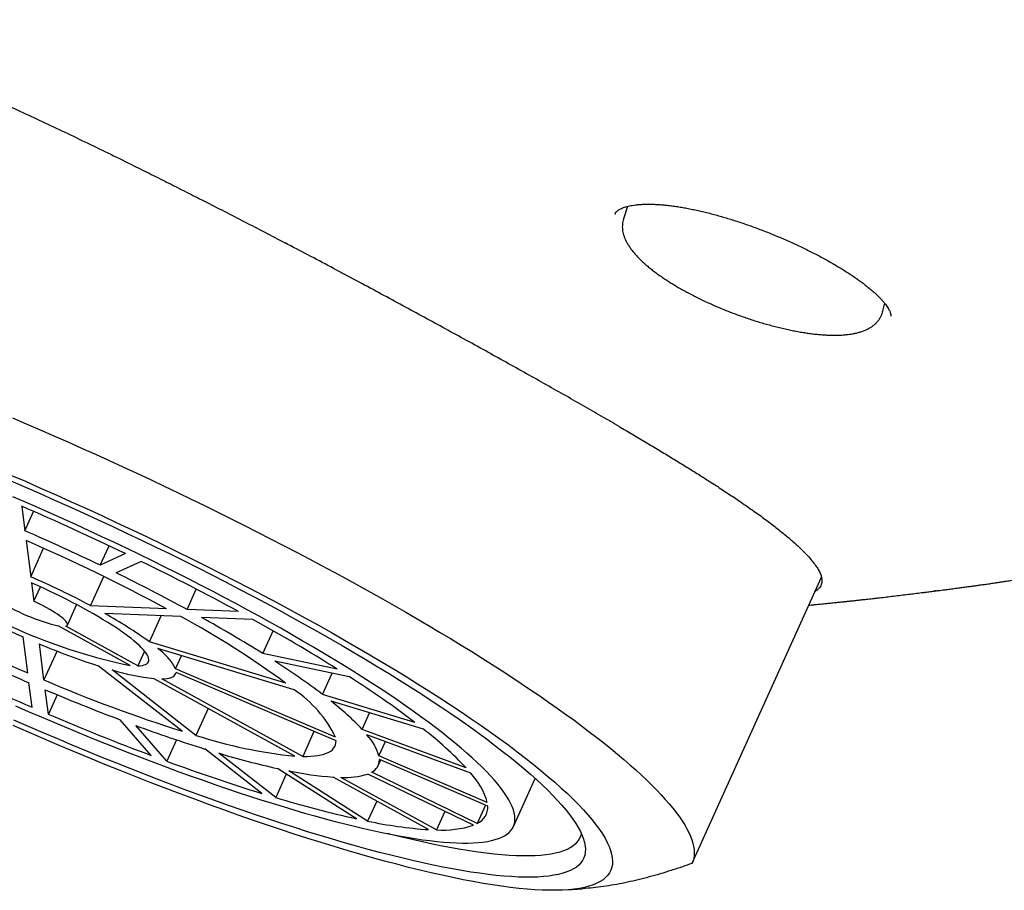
# Model space of a CAD drawing. Header units: millimetres. Extents: x 8 to 1080, y 12 to 906.
# Tile 10 of 76: x 58 to 74, y 821 to 836. Entities that reach past the tile are written whole.
import ezdxf

# ---------------------------------------------------------------- set-up
doc = ezdxf.new("R2010")
doc.units = ezdxf.units.MM

msp = doc.modelspace()

# ---------------------------------------------------------------- linework, layer by layer
at = {"color": 7, "linetype": 'Continuous', "lineweight": 30}
for p, q in [((67.94, 832.803), (67.872, 832.594)), ((67.728, 832.676), (67.728, 832.674)), ((72.243, 831.036), (72.275, 831.169)), ((57.725, 827.746), (57.778, 827.334)), ((57.778, 827.334), (57.925, 827.659)), ((57.799, 827.169), (57.877, 826.56)), ((59.05, 826.753), (59.198, 827.08)), ((57.877, 826.56), (58.093, 827.039)), ((59.472, 826.949), (59.05, 826.753)), ((59.739, 826.819), (59.317, 826.624)), ((58.884, 826.072), (59.107, 826.566)), ((57.89, 826.457), (57.93, 826.146)), ((69.029, 821.734), (71.207, 826.555)), ((57.93, 826.146), (58.04, 826.389)), ((60.512, 826.007), (60.668, 826.351)), ((73.135, 826.321), (73.121, 826.32)), ((58.496, 825.744), (58.651, 826.088)), ((60.165, 826.021), (58.884, 826.072)), ((60.407, 825.888), (59.125, 825.939)), ((59.877, 825.461), (60.076, 825.901)), ((61.381, 825.973), (60.512, 826.007)), ((61.622, 825.84), (60.754, 825.874)), ((59.554, 825.063), (58.339, 825.731)), ((59.684, 825.058), (58.469, 825.725)), ((61.791, 825.264), (61.964, 825.648)), ((57.826, 824.937), (57.748, 825.546)), ((58.1, 824.82), (58.022, 825.428)), ((62.175, 824.764), (59.877, 825.461)), ((58.32, 825.308), (58.1, 824.82)), ((59.796, 825.306), (59.684, 825.058)), ((62.319, 824.652), (60.021, 825.349)), ((63.046, 825.002), (61.791, 825.264)), ((60.318, 825.009), (60.417, 825.229)), ((63.245, 824.875), (61.99, 825.138)), ((60.43, 823.955), (59.013, 825.06)), ((60.663, 823.885), (59.247, 824.99)), ((63.016, 823.853), (60.318, 825.009)), ((60.319, 824.921), (60.33, 824.945)), ((63.024, 823.791), (60.326, 824.947)), ((62.798, 824.575), (62.96, 824.935)), ((57.9, 824.36), (57.847, 824.772)), ((62.332, 823.536), (59.957, 824.841)), ((62.462, 823.531), (60.087, 824.836)), ((58.174, 824.242), (58.121, 824.655)), ((64.354, 824.103), (62.798, 824.575)), ((58.322, 824.57), (58.174, 824.242)), ((64.498, 823.991), (62.942, 824.463)), ((60.869, 824.34), (60.663, 823.885)), ((63.465, 823.987), (63.591, 824.266)), ((59.908, 823.548), (59.384, 824.149)), ((60.171, 823.451), (59.646, 824.052)), ((62.652, 823.95), (62.462, 823.531)), ((65.217, 823.337), (63.465, 823.987)), ((60.333, 823.811), (60.171, 823.451)), ((65.296, 823.247), (63.544, 823.897)), ((63.747, 823.539), (63.856, 823.781)), ((61.773, 822.907), (60.813, 823.656)), ((62.007, 822.836), (61.047, 823.585)), ((63.736, 823.377), (63.777, 823.468)), ((65.575, 822.756), (63.747, 823.539)), ((65.583, 822.694), (63.755, 823.477)), ((63.369, 822.48), (62.039, 823.326)), ((63.557, 822.441), (62.227, 823.287)), ((65.404, 822.4), (63.625, 823.263)), ((62.186, 823.233), (62.007, 822.836)), ((64.586, 822.297), (62.976, 823.182)), ((64.716, 822.292), (63.106, 823.177)), ((65.341, 822.37), (63.561, 823.234)), ((66.014, 822.348), (66.381, 823.16)), ((63.71, 822.779), (63.557, 822.441)), ((64.857, 822.605), (64.716, 822.292)), ((65.545, 822.711), (65.404, 822.4)), ((66.91, 821.281), (67.18, 821.3))]:
    msp.add_line(p, q, dxfattribs=at)
at = {"color": 7, "linetype": 'Continuous', "lineweight": 30, "flags": 128}
for points in [[(57.568, 829.237), (57.801, 829.137), (58.035, 829.037), (58.268, 828.935), (58.502, 828.832), (58.735, 828.729), (58.968, 828.624), (59.2, 828.518), (59.432, 828.412), (59.664, 828.305), (59.894, 828.197), (60.124, 828.088), (60.353, 827.979), (60.581, 827.869), (60.808, 827.759), (61.033, 827.648), (61.257, 827.537), (61.48, 827.425), (61.702, 827.313), (61.921, 827.201), (62.139, 827.088), (62.355, 826.975), (62.569, 826.863), (62.781, 826.75), (62.991, 826.637), (63.199, 826.524), (63.404, 826.411), (63.608, 826.298), (63.808, 826.185), (64.006, 826.073), (64.201, 825.961), (64.394, 825.849), (64.584, 825.738), (64.77, 825.627), (64.954, 825.516), (65.135, 825.406), (65.312, 825.297), (65.486, 825.188), (65.657, 825.08), (65.824, 824.972), (65.988, 824.866), (66.148, 824.76), (66.305, 824.655), (66.458, 824.551), (66.607, 824.448), (66.752, 824.346), (66.894, 824.245), (67.031, 824.145), (67.165, 824.046), (67.294, 823.948), (67.419, 823.852), (67.54, 823.757), (67.656, 823.663), (67.768, 823.571), (67.876, 823.48), (67.98, 823.39), (68.079, 823.302), (68.173, 823.216), (68.263, 823.131), (68.348, 823.047), (68.429, 822.966), (68.505, 822.886), (68.576, 822.807), (68.643, 822.731), (68.704, 822.656), (68.761, 822.583), (68.813, 822.512), (68.86, 822.443), (68.903, 822.375), (68.94, 822.31), (68.973, 822.247), (69, 822.185), (69.023, 822.126), (69.041, 822.069), (69.054, 822.013), (69.061, 821.96), (69.064, 821.909), (69.062, 821.86), (69.055, 821.814), (69.043, 821.769), (69.026, 821.727)], [(57.527, 828.279), (57.786, 828.168), (58.044, 828.055), (58.303, 827.941), (58.561, 827.825), (58.818, 827.708), (59.075, 827.59), (59.331, 827.471), (59.586, 827.352), (59.839, 827.231), (60.092, 827.109), (60.342, 826.987), (60.591, 826.864), (60.838, 826.74), (61.083, 826.616), (61.326, 826.492), (61.566, 826.367), (61.804, 826.242), (62.039, 826.117), (62.271, 825.992), (62.5, 825.867), (62.726, 825.742), (62.949, 825.617), (63.168, 825.492), (63.383, 825.368), (63.595, 825.245), (63.802, 825.122), (64.006, 824.999), (64.205, 824.878), (64.4, 824.757), (64.59, 824.637), (64.776, 824.518), (64.956, 824.4), (65.132, 824.283), (65.303, 824.167), (65.469, 824.053), (65.63, 823.94), (65.785, 823.829), (65.935, 823.719), (66.079, 823.61), (66.217, 823.504), (66.35, 823.399), (66.477, 823.296), (66.598, 823.194), (66.713, 823.095), (66.822, 822.998), (66.925, 822.903), (67.021, 822.81), (67.111, 822.719), (67.195, 822.63), (67.272, 822.544), (67.343, 822.46), (67.407, 822.379), (67.465, 822.3), (67.516, 822.224), (67.561, 822.151), (67.598, 822.08), (67.629, 822.012), (67.654, 821.946), (67.671, 821.884), (67.682, 821.824), (67.686, 821.767), (67.684, 821.713), (67.674, 821.662), (67.658, 821.614), (67.635, 821.569), (67.605, 821.528), (67.569, 821.489), (67.526, 821.453), (67.476, 821.421), (67.42, 821.392), (67.357, 821.366), (67.287, 821.343), (67.211, 821.323), (67.129, 821.307), (67.04, 821.294), (66.945, 821.284), (66.843, 821.277), (66.736, 821.274), (66.622, 821.274), (66.502, 821.277), (66.377, 821.284), (66.245, 821.293), (66.108, 821.306), (65.965, 821.323), (65.816, 821.342), (65.662, 821.365), (65.503, 821.391), (65.338, 821.42), (65.168, 821.453), (64.993, 821.488), (64.813, 821.527), (64.628, 821.568), (64.439, 821.613), (64.245, 821.661), (64.047, 821.712), (63.844, 821.766), (63.638, 821.823), (63.427, 821.882), (63.212, 821.945), (62.994, 822.01), (62.772, 822.078), (62.547, 822.149), (62.319, 822.223), (62.087, 822.299), (61.853, 822.377), (61.616, 822.459), (61.376, 822.542), (61.133, 822.629), (60.889, 822.717), (60.642, 822.808), (60.394, 822.901), (60.143, 822.996), (59.891, 823.093), (59.638, 823.192), (59.383, 823.293), (59.128, 823.397), (58.871, 823.501), (58.614, 823.608), (58.356, 823.716), (58.097, 823.826), (57.839, 823.938), (57.58, 824.051)], [(57.541, 828.176), (57.787, 828.07), (58.034, 827.962), (58.28, 827.853), (58.526, 827.743), (58.772, 827.632), (59.016, 827.519), (59.26, 827.406), (59.504, 827.291), (59.745, 827.176), (59.986, 827.06), (60.225, 826.943), (60.463, 826.826), (60.698, 826.708), (60.932, 826.59), (61.163, 826.471), (61.393, 826.352), (61.619, 826.233), (61.844, 826.114), (62.065, 825.995), (62.283, 825.875), (62.499, 825.756), (62.711, 825.637), (62.92, 825.518), (63.125, 825.4), (63.327, 825.282), (63.525, 825.165), (63.719, 825.048), (63.909, 824.932), (64.095, 824.817), (64.276, 824.702), (64.453, 824.589), (64.626, 824.476), (64.793, 824.365), (64.957, 824.255), (65.115, 824.146), (65.268, 824.038), (65.416, 823.932), (65.559, 823.827), (65.696, 823.723), (65.828, 823.622), (65.955, 823.522), (66.076, 823.423), (66.191, 823.327), (66.301, 823.232), (66.405, 823.139), (66.503, 823.048), (66.595, 822.96), (66.681, 822.873), (66.76, 822.789), (66.834, 822.707), (66.902, 822.627), (66.963, 822.549), (67.018, 822.474), (67.067, 822.401), (67.109, 822.331), (67.145, 822.264), (67.175, 822.199), (67.198, 822.136), (67.215, 822.077), (67.225, 822.02), (67.229, 821.965), (67.227, 821.914), (67.218, 821.865), (67.202, 821.82), (67.18, 821.777), (67.152, 821.737), (67.117, 821.7), (67.076, 821.666), (67.029, 821.635), (66.975, 821.607), (66.915, 821.583), (66.849, 821.561), (66.776, 821.542), (66.698, 821.527), (66.613, 821.514), (66.522, 821.505), (66.425, 821.498), (66.323, 821.495), (66.214, 821.495), (66.1, 821.498), (65.98, 821.504), (65.855, 821.514), (65.724, 821.526), (65.587, 821.542), (65.446, 821.56), (65.299, 821.582), (65.147, 821.607), (64.989, 821.635), (64.827, 821.666), (64.661, 821.699), (64.489, 821.736), (64.313, 821.776), (64.132, 821.819), (63.947, 821.864), (63.758, 821.913), (63.565, 821.964), (63.368, 822.018), (63.167, 822.075), (62.962, 822.135), (62.754, 822.197), (62.543, 822.262), (62.328, 822.33), (62.11, 822.4), (61.889, 822.473), (61.666, 822.548), (61.439, 822.625), (61.211, 822.705), (60.98, 822.787), (60.746, 822.871), (60.511, 822.958), (60.274, 823.047), (60.035, 823.137), (59.795, 823.23), (59.553, 823.325), (59.311, 823.421), (59.067, 823.52), (58.822, 823.62), (58.576, 823.721), (58.331, 823.825), (58.084, 823.93), (57.838, 824.036), (57.591, 824.144)], [(57.619, 824.385), (57.835, 824.29), (58.05, 824.198), (58.265, 824.106), (58.48, 824.016), (58.695, 823.927), (58.908, 823.839), (59.121, 823.753), (59.334, 823.669), (59.545, 823.586), (59.755, 823.505), (59.963, 823.426), (60.171, 823.349), (60.376, 823.273), (60.58, 823.199), (60.782, 823.128), (60.982, 823.058), (61.179, 822.99), (61.375, 822.924), (61.568, 822.861), (61.758, 822.8), (61.946, 822.741), (62.131, 822.684), (62.312, 822.63), (62.491, 822.577), (62.667, 822.528), (62.839, 822.48), (63.008, 822.435), (63.173, 822.393), (63.335, 822.353), (63.492, 822.316), (63.646, 822.281), (63.796, 822.249), (63.942, 822.219), (64.084, 822.192), (64.221, 822.168), (64.354, 822.146), (64.482, 822.127), (64.606, 822.111), (64.725, 822.098), (64.84, 822.087), (64.949, 822.079), (65.054, 822.073), (65.154, 822.07), (65.249, 822.07), (65.338, 822.073), (65.423, 822.079), (65.502, 822.087), (65.576, 822.098), (65.645, 822.111), (65.708, 822.128), (65.766, 822.147), (65.818, 822.169), (65.865, 822.193), (65.907, 822.22), (65.943, 822.25), (65.973, 822.282), (65.998, 822.317), (66.017, 822.354), (66.031, 822.394), (66.038, 822.436), (66.041, 822.481), (66.037, 822.529), (66.028, 822.578), (66.014, 822.631), (65.993, 822.685), (65.967, 822.742), (65.936, 822.801), (65.899, 822.862), (65.856, 822.926), (65.808, 822.991), (65.755, 823.059), (65.696, 823.129), (65.631, 823.201), (65.561, 823.275), (65.486, 823.35), (65.406, 823.428), (65.32, 823.507), (65.23, 823.588), (65.134, 823.671), (65.033, 823.755), (64.927, 823.841), (64.817, 823.929), (64.701, 824.017), (64.581, 824.108), (64.456, 824.199), (64.327, 824.292), (64.193, 824.386), (64.055, 824.482), (63.912, 824.578), (63.766, 824.675), (63.615, 824.774), (63.46, 824.873), (63.302, 824.973), (63.139, 825.074), (62.973, 825.175), (62.804, 825.277), (62.631, 825.38), (62.455, 825.482), (62.275, 825.586), (62.093, 825.69), (61.907, 825.794), (61.719, 825.898), (61.528, 826.002), (61.335, 826.106), (61.139, 826.21), (60.941, 826.315), (60.74, 826.418), (60.538, 826.522), (60.334, 826.626), (60.128, 826.729), (59.921, 826.831), (59.712, 826.933), (59.501, 827.034), (59.29, 827.135), (59.078, 827.235), (58.864, 827.334), (58.65, 827.432), (58.436, 827.53), (58.221, 827.626), (58.006, 827.721), (57.79, 827.815), (57.575, 827.908)], [(59.684, 825.058), (59.724, 825.06), (59.759, 825.065), (59.789, 825.072), (59.814, 825.082), (59.835, 825.094), (59.851, 825.108), (59.862, 825.125), (59.868, 825.144), (59.869, 825.165), (59.865, 825.188), (59.857, 825.213), (59.843, 825.24), (59.825, 825.269), (59.801, 825.3), (59.773, 825.333), (59.74, 825.368), (59.703, 825.404), (59.661, 825.442), (59.614, 825.481), (59.563, 825.522), (59.508, 825.564), (59.449, 825.607), (59.386, 825.651), (59.32, 825.696), (59.249, 825.742), (59.175, 825.789), (59.098, 825.836), (59.018, 825.884), (58.935, 825.932), (58.849, 825.981), (58.761, 826.03), (58.67, 826.079), (58.577, 826.127), (58.483, 826.176), (58.387, 826.224), (58.289, 826.272), (58.191, 826.319), (58.091, 826.366), (57.991, 826.412), (57.89, 826.457)], [(58.469, 825.725), (58.483, 825.731), (58.493, 825.739), (58.498, 825.749), (58.497, 825.762), (58.492, 825.776), (58.482, 825.793), (58.468, 825.811), (58.448, 825.831), (58.424, 825.853), (58.396, 825.876), (58.364, 825.9), (58.327, 825.926), (58.287, 825.952), (58.244, 825.979), (58.197, 826.007), (58.148, 826.035), (58.096, 826.063), (58.042, 826.091), (57.987, 826.118), (57.93, 826.146)], [(60.087, 824.836), (60.134, 824.838), (60.176, 824.843), (60.213, 824.85), (60.245, 824.86), (60.271, 824.873), (60.293, 824.887), (60.309, 824.905), (60.32, 824.925), (60.326, 824.947)], [(62.462, 823.531), (62.534, 823.531), (62.601, 823.534), (62.663, 823.539), (62.72, 823.547), (62.773, 823.557), (62.821, 823.569), (62.863, 823.584), (62.901, 823.602), (62.934, 823.622), (62.962, 823.644), (62.984, 823.669), (63.002, 823.696), (63.014, 823.725), (63.021, 823.757), (63.024, 823.791)], [(67.16, 822.232), (67.157, 822.216), (67.141, 822.171), (67.12, 822.129), (67.092, 822.09), (67.058, 822.054), (67.018, 822.02), (66.971, 821.99), (66.919, 821.963), (66.86, 821.938), (66.795, 821.917), (66.724, 821.899), (66.647, 821.883), (66.563, 821.871), (66.475, 821.862), (66.38, 821.856), (66.279, 821.853), (66.173, 821.853), (66.061, 821.856), (65.943, 821.862), (65.82, 821.871), (65.692, 821.883), (65.558, 821.898), (65.419, 821.917), (65.275, 821.938), (65.126, 821.962), (64.972, 821.99), (64.813, 822.02), (64.649, 822.053), (64.481, 822.089), (64.308, 822.128), (64.131, 822.17), (63.95, 822.215), (63.895, 822.229)]]:
    msp.add_lwpolyline(points, dxfattribs=at)
at = {"color": 7, "linetype": 'Continuous', "lineweight": 30}
for centre, radius, start, end in [((38.868, 784.121), 47.527, 64.3076, 66.6233), ((43.32, 793.974), 36.358, 64.3633, 66.5676), ((45.675, 799.169), 30.512, 61.6483, 66.588), ((41.177, 788.815), 42.295, 61.4659, 63.9681), ((45.103, 797.597), 32.321, 61.5248, 63.9092), ((61.421, 834.14), 9.267, 235.2366, 258.374), ((51.944, 813.051), 14.755, 61.9453, 66.291), ((69.949, 852.937), 30.512, 241.6483, 246.588), ((59.123, 828.98), 3.342, 237.1922, 256.4184), ((63.681, 839.055), 14.755, 241.9453, 246.291), ((55.501, 819.408), 7.47, 54.1338, 60.9764), ((52.993, 812.274), 15.502, 53.6797, 61.4305), ((49.55, 805.652), 23.118, 58.0302, 61.012), ((46.976, 799.326), 30.29, 57.9585, 61.0838), ((62.82, 836.845), 12.385, 247.2032, 252.0956), ((72.305, 858.132), 36.358, 244.3633, 246.5676), ((59.464, 824.563), 0.963, 27.5388, 54.6377), ((76.757, 867.985), 47.527, 244.3076, 246.6233), ((55.178, 814.493), 12.638, 52.9202, 57.3826), ((60.405, 828.761), 3.945, 252.9235, 263.4736), ((68.12, 848.262), 25.494, 246.8561, 252.4427), ((54.331, 810.889), 16.586, 52.8166, 57.4862), ((71.175, 855.434), 33.433, 247.0175, 249.3486), ((61.208, 822.98), 2.008, 25.7759, 56.4006), ((60.06, 820.769), 4.685, 43.3769, 52.0385), ((75.261, 864.415), 43.656, 246.9573, 249.4089), ((68.209, 847.383), 24.853, 249.8473, 252.6885), ((60.723, 819.118), 6.164, 43.1873, 52.2282), ((63.134, 831.544), 8.048, 252.1172, 264.2798), ((62.863, 823.273), 0.923, 16.7799, 42.5225), ((65.152, 837.272), 14.289, 253.3069, 257.418), ((71.377, 853.863), 32.412, 249.7719, 252.7638), ((63.524, 823.471), 0.231, 295.8381, 1.6044), ((63.392, 828.892), 5.725, 258.2565, 265.8312), ((64.403, 822.414), 1.221, 16.2788, 43.0235), ((63.178, 824.451), 1.276, 266.7627, 287.4677), ((67.386, 840.647), 18.605, 253.1944, 257.5306), ((65.278, 822.678), 0.305, 294.3529, 3.0896), ((65.098, 829.715), 7.436, 258.0392, 266.0485), ((64.827, 823.941), 1.652, 266.1281, 288.1023)]:
    msp.add_arc(centre, radius, start, end, dxfattribs=at)
for points, knots in [([(54.062, 835.95), (54.16, 835.912), (54.356, 835.838), (54.657, 835.719), (54.991, 835.585), (55.36, 835.434), (55.764, 835.264), (56.177, 835.088), (56.575, 834.914), (56.958, 834.744), (57.324, 834.578), (57.694, 834.409), (58.07, 834.234), (58.451, 834.054), (58.837, 833.869), (59.225, 833.681), (59.484, 833.553), (59.614, 833.489)], [0, 0, 0, 0, 0.059709, 0.119434, 0.179143, 0.25444, 0.329802, 0.405164, 0.480461, 0.544712, 0.609003, 0.673295, 0.737546, 0.803138, 0.868773, 0.934408, 1, 1, 1, 1]), ([(59.614, 833.489), (59.712, 833.44), (59.909, 833.343), (60.205, 833.195), (60.501, 833.045), (60.812, 832.887), (61.139, 832.72), (61.481, 832.544), (61.822, 832.367), (62.048, 832.248), (62.162, 832.189)], [0, 0, 0, 0, 0.115641, 0.231282, 0.347275, 0.463268, 0.597176, 0.731084, 0.865542, 1, 1, 1, 1]), ([(67.727, 832.676), (67.728, 832.677), (67.729, 832.683), (67.734, 832.692), (67.743, 832.705), (67.755, 832.718), (67.77, 832.73), (67.788, 832.743), (67.811, 832.757), (67.838, 832.77), (67.87, 832.782), (67.907, 832.795), (67.948, 832.806), (67.994, 832.816), (68.045, 832.824), (68.099, 832.831), (68.158, 832.836), (68.221, 832.839), (68.287, 832.84), (68.357, 832.839), (68.431, 832.836), (68.509, 832.831), (68.589, 832.823), (68.672, 832.814), (68.759, 832.802), (68.848, 832.788), (68.939, 832.772), (69.033, 832.753), (69.128, 832.733), (69.225, 832.71), (69.324, 832.686), (69.424, 832.66), (69.525, 832.631), (69.627, 832.601), (69.73, 832.569), (69.834, 832.535), (69.938, 832.5), (70.042, 832.463), (70.145, 832.425), (70.249, 832.386), (70.352, 832.345), (70.455, 832.303), (70.556, 832.26), (70.657, 832.216), (70.756, 832.171), (70.853, 832.125), (70.949, 832.079), (71.043, 832.032), (71.135, 831.985), (71.225, 831.937), (71.313, 831.889), (71.399, 831.84), (71.482, 831.791), (71.562, 831.743), (71.638, 831.695), (71.711, 831.647), (71.781, 831.6), (71.847, 831.553), (71.911, 831.506), (71.971, 831.46), (72.027, 831.414), (72.079, 831.37), (72.127, 831.327), (72.17, 831.285), (72.209, 831.245), (72.243, 831.207), (72.274, 831.171), (72.3, 831.136), (72.322, 831.104), (72.34, 831.074), (72.354, 831.047), (72.365, 831.023), (72.372, 831.002), (72.376, 830.985), (72.378, 830.971), (72.378, 830.96), (72.377, 830.954), (72.377, 830.951), (72.376, 830.951)], [0, 0, 0, 0, 0.003235, 0.024392, 0.039577, 0.053328, 0.066193, 0.079857, 0.091512, 0.103758, 0.116535, 0.129307, 0.142115, 0.154995, 0.167961, 0.181019, 0.194168, 0.2074, 0.220608, 0.233984, 0.247409, 0.260882, 0.274403, 0.28797, 0.301584, 0.315244, 0.328952, 0.342682, 0.356385, 0.370096, 0.383796, 0.397489, 0.411183, 0.424884, 0.438596, 0.452328, 0.466076, 0.479728, 0.49335, 0.506989, 0.520636, 0.534276, 0.5479, 0.561499, 0.575063, 0.588583, 0.602017, 0.615422, 0.628895, 0.642411, 0.655946, 0.669467, 0.682945, 0.696352, 0.709662, 0.722862, 0.736049, 0.74933, 0.762651, 0.775979, 0.789271, 0.80249, 0.815598, 0.828557, 0.84133, 0.854, 0.866769, 0.879477, 0.892108, 0.904654, 0.917117, 0.929521, 0.941914, 0.954364, 0.967029, 0.980417, 0.995005, 1, 1, 1, 1]), ([(67.872, 832.594), (67.87, 832.586), (67.862, 832.564), (67.855, 832.527), (67.851, 832.482), (67.851, 832.437), (67.856, 832.391), (67.866, 832.345), (67.88, 832.298), (67.899, 832.249), (67.923, 832.199), (67.952, 832.148), (67.987, 832.096), (68.026, 832.044), (68.07, 831.993), (68.104, 831.956), (68.123, 831.936), (68.126, 831.933)], [0, 0, 0, 0, 0.034898, 0.097253, 0.159925, 0.223528, 0.288661, 0.355811, 0.425613, 0.499229, 0.576143, 0.656081, 0.738337, 0.821987, 0.906174, 0.985264, 1, 1, 1, 1]), ([(67.796, 829.093), (67.697, 829.151), (67.497, 829.267), (67.185, 829.446), (66.863, 829.63), (66.532, 829.816), (66.194, 830.006), (65.848, 830.199), (65.493, 830.395), (65.137, 830.591), (64.78, 830.787), (64.423, 830.981), (64.062, 831.177), (63.693, 831.376), (63.318, 831.577), (62.936, 831.781), (62.552, 831.985), (62.293, 832.12), (62.164, 832.188)], [0, 0, 0, 0, 0.063344, 0.126687, 0.190392, 0.254096, 0.31744, 0.380784, 0.444491, 0.508198, 0.568994, 0.629829, 0.690665, 0.751461, 0.813574, 0.87573, 0.937886, 1, 1, 1, 1]), ([(68.126, 831.933), (68.134, 831.925), (68.16, 831.899), (68.205, 831.856), (68.263, 831.805), (68.324, 831.755), (68.388, 831.705), (68.456, 831.655), (68.526, 831.606), (68.6, 831.557), (68.676, 831.509), (68.754, 831.461), (68.835, 831.414), (68.919, 831.367), (69.005, 831.322), (69.092, 831.276), (69.182, 831.232), (69.273, 831.189), (69.365, 831.148), (69.458, 831.107), (69.551, 831.068), (69.645, 831.031), (69.741, 830.994), (69.838, 830.959), (69.936, 830.924), (70.035, 830.892), (70.133, 830.86), (70.232, 830.831), (70.331, 830.803), (70.429, 830.777), (70.526, 830.753), (70.622, 830.731), (70.716, 830.711), (70.808, 830.693), (70.898, 830.677), (70.986, 830.664), (71.072, 830.653), (71.157, 830.644), (71.241, 830.637), (71.323, 830.633), (71.402, 830.63), (71.48, 830.631), (71.555, 830.634), (71.627, 830.64), (71.697, 830.648), (71.764, 830.66), (71.828, 830.675), (71.889, 830.693), (71.947, 830.715), (71.998, 830.74), (72.044, 830.766), (72.083, 830.794), (72.119, 830.825), (72.153, 830.859), (72.182, 830.897), (72.206, 830.937), (72.225, 830.978), (72.237, 831.011), (72.241, 831.031), (72.242, 831.036)], [0, 0, 0, 0, 0.009631, 0.02842, 0.047117, 0.06568, 0.084124, 0.102467, 0.120726, 0.138919, 0.157063, 0.174966, 0.192913, 0.210884, 0.228861, 0.246819, 0.264735, 0.282588, 0.300357, 0.317961, 0.335378, 0.352939, 0.370637, 0.388467, 0.406415, 0.424468, 0.442607, 0.460815, 0.479069, 0.497348, 0.515628, 0.533886, 0.552106, 0.570274, 0.588381, 0.606409, 0.6243, 0.642697, 0.661248, 0.679947, 0.698787, 0.717761, 0.736868, 0.756092, 0.775265, 0.79478, 0.814415, 0.83407, 0.853552, 0.872617, 0.88907, 0.90481, 0.91987, 0.935905, 0.951267, 0.966093, 0.980556, 0.994821, 1, 1, 1, 1]), ([(67.798, 829.092), (67.875, 829.046), (68.03, 828.956), (68.254, 828.823), (68.472, 828.693), (68.683, 828.565), (68.889, 828.439), (69.087, 828.316), (69.278, 828.195), (69.399, 828.117), (69.46, 828.078)], [0, 0, 0, 0, 0.123892, 0.247784, 0.372112, 0.49644, 0.622104, 0.747768, 0.873884, 1, 1, 1, 1]), ([(69.46, 828.078), (69.529, 828.033), (69.668, 827.942), (69.862, 827.811), (70.055, 827.677), (70.242, 827.542), (70.423, 827.405), (70.585, 827.276), (70.723, 827.159), (70.838, 827.054), (70.933, 826.96), (71.015, 826.872), (71.083, 826.789), (71.136, 826.714), (71.176, 826.645), (71.204, 826.581), (71.211, 826.542), (71.214, 826.523)], [0, 0, 0, 0, 0.064105, 0.12823, 0.192334, 0.267609, 0.342949, 0.418289, 0.493563, 0.557826, 0.622129, 0.686432, 0.750695, 0.813002, 0.875347, 0.937692, 1, 1, 1, 1]), ([(73.12, 826.319), (73.14, 826.322), (73.176, 826.327), (73.227, 826.333), (73.273, 826.339), (73.315, 826.344), (73.354, 826.35), (73.391, 826.354), (73.43, 826.359), (73.472, 826.365), (73.523, 826.372), (73.587, 826.38), (73.658, 826.39), (73.732, 826.4), (73.8, 826.409), (73.869, 826.419), (73.943, 826.429), (74.022, 826.44), (74.105, 826.452), (74.181, 826.464), (74.247, 826.474), (74.302, 826.482), (74.351, 826.49), (74.42, 826.5), (74.51, 826.515), (74.595, 826.529), (74.655, 826.539), (74.695, 826.546), (74.738, 826.553), (74.785, 826.562), (74.837, 826.571), (74.891, 826.581), (74.942, 826.59), (74.987, 826.599), (75.028, 826.607), (75.068, 826.614), (75.109, 826.622), (75.154, 826.631), (75.205, 826.642), (75.263, 826.654), (75.326, 826.667), (75.388, 826.681), (75.454, 826.696), (75.52, 826.711), (75.591, 826.728), (75.654, 826.743), (75.712, 826.758), (75.765, 826.771), (75.819, 826.786), (75.878, 826.801), (75.94, 826.818), (76.003, 826.835), (76.065, 826.853), (76.123, 826.87), (76.178, 826.886), (76.232, 826.903), (76.287, 826.92), (76.344, 826.937), (76.402, 826.956), (76.462, 826.975), (76.523, 826.995), (76.584, 827.016), (76.634, 827.033), (76.673, 827.046), (76.704, 827.057), (76.74, 827.069), (76.782, 827.084), (76.812, 827.095), (76.828, 827.1)], [0, 0, 0, 0, 0.012876, 0.023417, 0.031673, 0.039414, 0.047989, 0.055834, 0.062346, 0.072046, 0.082598, 0.095007, 0.113151, 0.128952, 0.144073, 0.159394, 0.176286, 0.195022, 0.215538, 0.236111, 0.25141, 0.265182, 0.277345, 0.289018, 0.318952, 0.348491, 0.357864, 0.368658, 0.380981, 0.394451, 0.408035, 0.425133, 0.440001, 0.452325, 0.463949, 0.475807, 0.487805, 0.499799, 0.515894, 0.533655, 0.552567, 0.572198, 0.590745, 0.612911, 0.633452, 0.654988, 0.671212, 0.686893, 0.703737, 0.72182, 0.741108, 0.760695, 0.779716, 0.797403, 0.813883, 0.82969, 0.845614, 0.862603, 0.879804, 0.897016, 0.914697, 0.932392, 0.949555, 0.957228, 0.965385, 0.97522, 0.986756, 1, 1, 1, 1]), ([(71.214, 826.523), (71.215, 826.51), (71.217, 826.482), (71.21, 826.444), (71.197, 826.408), (71.175, 826.374), (71.144, 826.342), (71.117, 826.319), (71.098, 826.308), (71.094, 826.306)], [0, 0, 0, 0, 0.159749, 0.319498, 0.479679, 0.63986, 0.801377, 0.962894, 1, 1, 1, 1]), ([(70.992, 826.08), (70.993, 826.08), (71.007, 826.081), (71.031, 826.084), (71.064, 826.087), (71.095, 826.09), (71.129, 826.093), (71.172, 826.097), (71.219, 826.102), (71.264, 826.107), (71.303, 826.111), (71.339, 826.114), (71.379, 826.118), (71.428, 826.123), (71.478, 826.128), (71.522, 826.133), (71.555, 826.136), (71.583, 826.139), (71.608, 826.142), (71.634, 826.145), (71.66, 826.147), (71.687, 826.15), (71.724, 826.154), (71.774, 826.16), (71.837, 826.166), (71.9, 826.173), (71.96, 826.18), (72.017, 826.186), (72.072, 826.192), (72.128, 826.199), (72.245, 826.212), (72.426, 826.233), (72.627, 826.258), (72.785, 826.277), (72.869, 826.288), (72.925, 826.295), (72.953, 826.298), (72.985, 826.302), (73.025, 826.307), (73.076, 826.314), (73.114, 826.319), (73.135, 826.321)], [0, 0, 0, 0, 0.0012968, 0.0203299, 0.0370816, 0.0516443, 0.068174, 0.0889718, 0.1168186, 0.1402968, 0.1582146, 0.17559, 0.1951734, 0.2196391, 0.249838, 0.2690203, 0.2847927, 0.2975775, 0.3098683, 0.3220756, 0.3343797, 0.3474036, 0.3611999, 0.3883573, 0.4192695, 0.4500055, 0.4787199, 0.504158, 0.5294103, 0.5561184, 0.5829379, 0.6909127, 0.8000498, 0.8484188, 0.8969115, 0.9091396, 0.9208404, 0.9330961, 0.9501587, 0.9724601, 1, 1, 1, 1]), ([(69.026, 821.727), (68.972, 821.708), (68.855, 821.667), (68.676, 821.608), (68.488, 821.55), (68.302, 821.498), (68.118, 821.45), (67.936, 821.409), (67.756, 821.373), (67.578, 821.343), (67.401, 821.32), (67.269, 821.306), (67.196, 821.302), (67.18, 821.301)], [0, 0, 0, 0, 0.082594, 0.181047, 0.2795, 0.378048, 0.476597, 0.575471, 0.674345, 0.773347, 0.872348, 0.972799, 1, 1, 1, 1])]:
    msp.add_open_spline(points, degree=3, knots=knots, dxfattribs=at)

doc.saveas('drawing.dxf')
